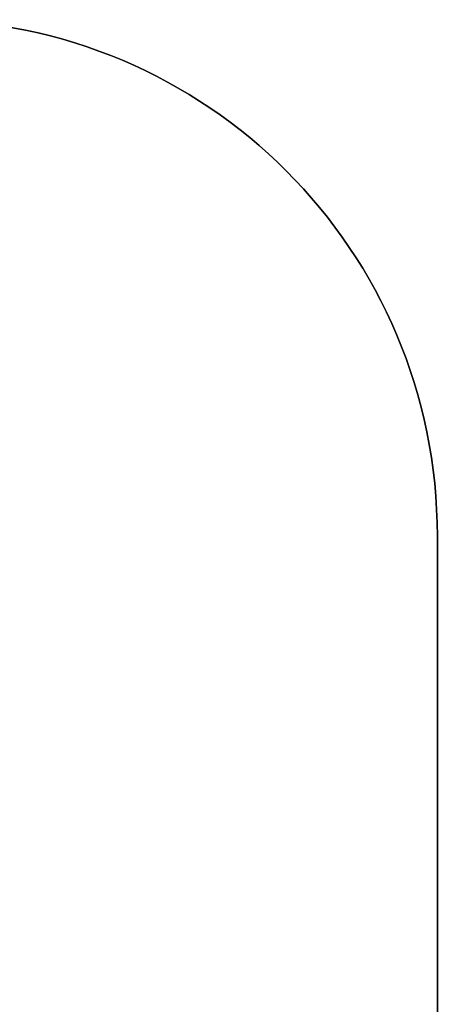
# Model space of a CAD drawing. Extents: x -4.2 to 4.1, y -6.8 to 5.8.
# Tile 210 of 214: x -0.878 to -0.726, y -2.43 to -2.073. Entities that reach past the tile are written whole.
import ezdxf

# ---------------------------------------------------------------- set-up
doc = ezdxf.new("R2010")
doc.units = 0
doc.layers.get('0').update_dxf_attribs({"linetype": 'CONTINUOUS'})

# ---------------------------------------------------------------- blocks, each defined once
blk = doc.blocks.new('*U1')
for p, q in [((-0.7265, -2.565, 4.4349), (-0.7265, -2.26, 4.4349)), ((-0.7265, -2.26, 4.435), (-0.7265, -2.26, 4.4349)), ((-0.7265, -2.26, 4.435), (-0.7265, -2.565, 4.435))]:
    blk.add_line(p, q)
at = {"extrusion": (-1, 0, 0)}
for p, q in [((-0.7265, -2.565, 4.4349), (-0.7265, -2.26, 4.4349)), ((-0.7265, -2.26, 4.435), (-0.7265, -2.26, 4.4349)), ((-0.7265, -2.26, 4.435), (-0.7265, -2.565, 4.435))]:
    blk.add_line(p, q, dxfattribs=at)
for centre in [(-0.914, -2.26, 4.4349), (-0.914, -2.26, 4.4349), (-0.914, -2.26, 4.435)]:
    blk.add_arc(centre, 0.1875, 0, 90)
at = {"extrusion": (0, 0, -1)}
blk.add_arc((0.914, -2.26, -4.435), 0.1875, 90, 180, dxfattribs=at)

msp = doc.modelspace()

# ---------------------------------------------------------------- block references
msp.add_blockref('*U1', (0, 0))

doc.saveas('drawing.dxf')
